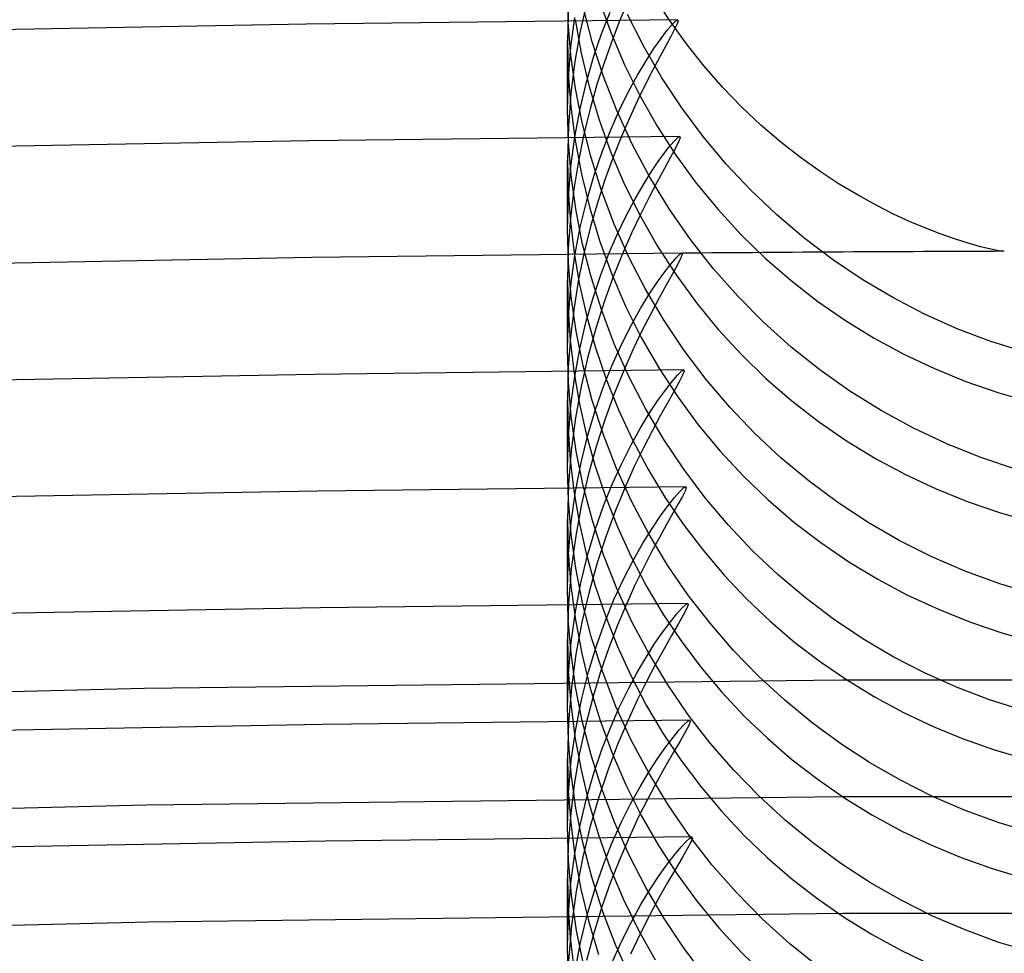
# Model space of a CAD drawing. Header units: millimetres. Extents: x -232 to 232, y -232 to 232.
# Tile 60 of 66: x -3.76 to -0.6, y 183.74 to 186.74. Entities that reach past the tile are written whole.
import ezdxf

# ---------------------------------------------------------------- set-up
doc = ezdxf.new("R2010")
doc.units = ezdxf.units.MM
doc.layers.add('HIDDEN', color=7, linetype='Continuous')
doc.layers.add('THICK', color=7, linetype='Continuous')

msp = doc.modelspace()

# ---------------------------------------------------------------- linework, layer by layer
at = {"layer": 'HIDDEN'}
for p, q in [((-1.9973, 186.7349), (-2, 186.8377)), ((-1.9384, 186.7981), (-1.9589, 186.7057)), ((-1.8981, 186.8047), (-1.8602, 186.7)), ((-1.6724, 186.7412), (-1.7238, 186.8213)), ((-1.9965, 186.7963), (-2, 186.6758)), ((-1.9209, 186.6723), (-1.9502, 186.7847)), ((-1.8905, 186.6979), (-1.8635, 186.7675)), ((-1.9888, 186.6295), (-1.9973, 186.7349)), ((-1.9891, 186.6555), (-1.9764, 186.7501)), ((-1.9758, 186.7433), (-1.9561, 186.6357)), ((-1.8315, 186.741), (-1.8569, 186.6767)), ((-1.7554, 186.6565), (-1.8078, 186.7594)), ((-1.6182, 186.6655), (-1.6724, 186.7412)), ((-1.6637, 186.7276), (-1.6524, 186.7389)), ((-1.6524, 186.7389), (-1.6459, 186.7428)), ((-1.9589, 186.7057), (-1.9759, 186.6086)), ((-1.6992, 186.6831), (-1.6795, 186.709)), ((-1.6795, 186.709), (-1.6637, 186.7276)), ((-2, 186.6758), (-1.9974, 186.5706)), ((-2, 186.4529), (-2, 186.6751)), ((-1.8847, 186.5608), (-1.9209, 186.6723)), ((-1.916, 186.6229), (-1.8905, 186.6979)), ((-1.8569, 186.6767), (-1.8816, 186.6078)), ((-1.8602, 186.7), (-1.8166, 186.5977)), ((-1.7223, 186.6503), (-1.6992, 186.6831)), ((-1.9972, 186.5564), (-1.9891, 186.6555)), ((-1.697, 186.5564), (-1.7554, 186.6565)), ((-1.7479, 186.6107), (-1.7223, 186.6503)), ((-1.5613, 186.594), (-1.6182, 186.6655)), ((-1.9741, 186.522), (-1.9888, 186.6295)), ((-1.9759, 186.6086), (-1.9888, 186.507)), ((-1.9561, 186.6357), (-1.9302, 186.528)), ((-1.9392, 186.5426), (-1.916, 186.6229)), ((-1.8816, 186.6078), (-1.9053, 186.5345)), ((-1.7753, 186.5646), (-1.7479, 186.6107)), ((-1.8166, 186.5977), (-1.7672, 186.4979)), ((-1.5023, 186.5267), (-1.5613, 186.594)), ((-2, 186.4534), (-1.9972, 186.5564)), ((-1.9974, 186.5706), (-1.9892, 186.4633)), ((-1.8418, 186.451), (-1.8847, 186.5608)), ((-1.8038, 186.5122), (-1.7753, 186.5646)), ((-1.6332, 186.4601), (-1.697, 186.5564)), ((-1.953, 186.4129), (-1.9741, 186.522)), ((-1.9595, 186.4572), (-1.9392, 186.5426)), ((-1.9302, 186.528), (-1.8983, 186.4212)), ((-1.9053, 186.5345), (-1.9274, 186.4568)), ((-1.4414, 186.4636), (-1.5023, 186.5267)), ((-1.9888, 186.507), (-1.9971, 186.4015)), ((-1.8327, 186.4536), (-1.8038, 186.5122)), ((-1.7672, 186.4979), (-1.7122, 186.4011)), ((-1.9972, 186.3497), (-2, 186.4534)), ((-1.9892, 186.4633), (-1.9751, 186.3551)), ((-1.9763, 186.3668), (-1.9595, 186.4572)), ((-1.9274, 186.4568), (-1.9475, 186.3749)), ((-1.8613, 186.3892), (-1.8327, 186.4536)), ((-1.7922, 186.3432), (-1.8418, 186.451)), ((-1.5642, 186.3677), (-1.6332, 186.4601)), ((-1.3789, 186.4047), (-1.4414, 186.4636)), ((-1.8983, 186.4212), (-1.8604, 186.3165)), ((-1.9971, 186.4015), (-2, 186.2923)), ((-1.9253, 186.3037), (-1.953, 186.4129)), ((-1.8888, 186.3191), (-1.8613, 186.3892)), ((-1.7122, 186.4011), (-1.6517, 186.3074)), ((-1.3154, 186.3501), (-1.3789, 186.4047)), ((-1.9891, 186.2717), (-1.9763, 186.3668)), ((-1.9751, 186.3551), (-1.955, 186.2464)), ((-1.9475, 186.3749), (-1.9651, 186.2889)), ((-1.8275, 186.366), (-1.8534, 186.3011)), ((-1.67, 186.3384), (-1.6558, 186.3546)), ((-1.6558, 186.3546), (-1.6455, 186.3645)), ((-1.6455, 186.3645), (-1.6396, 186.3678)), ((-1.4902, 186.2794), (-1.5642, 186.3677)), ((-1.9886, 186.2433), (-1.9972, 186.3497)), ((-1.7359, 186.2377), (-1.7922, 186.3432)), ((-1.6878, 186.316), (-1.67, 186.3384)), ((-1.252, 186.3005), (-1.3154, 186.3501)), ((-2, 186.2923), (-1.9978, 186.1943)), ((-1.891, 186.1948), (-1.9253, 186.3037)), ((-1.9147, 186.2434), (-1.8888, 186.3191)), ((-1.8534, 186.3011), (-1.8787, 186.2316)), ((-1.8604, 186.3165), (-1.8167, 186.214)), ((-1.7086, 186.2873), (-1.6878, 186.316)), ((-1.6517, 186.3074), (-1.5865, 186.218)), ((-1.1892, 186.2555), (-1.252, 186.3005)), ((-2, 186.0691), (-2, 186.2909)), ((-1.9972, 186.1722), (-1.9891, 186.2717)), ((-1.9651, 186.2889), (-1.9796, 186.199)), ((-1.732, 186.2526), (-1.7086, 186.2873)), ((-1.4115, 186.1956), (-1.4902, 186.2794)), ((-1.9737, 186.1353), (-1.9886, 186.2433)), ((-1.955, 186.2464), (-1.9286, 186.1379)), ((-1.9383, 186.1624), (-1.9147, 186.2434)), ((-1.8787, 186.2316), (-1.903, 186.1576)), ((-1.7574, 186.212), (-1.732, 186.2526)), ((-1.6735, 186.1355), (-1.7359, 186.2377)), ((-1.1274, 186.215), (-1.1892, 186.2555)), ((-1.9796, 186.199), (-1.9905, 186.1054)), ((-1.8167, 186.214), (-1.7672, 186.114)), ((-1.7842, 186.1655), (-1.7574, 186.212)), ((-1.5865, 186.218), (-1.5167, 186.1329)), ((-1.0671, 186.1789), (-1.1274, 186.215)), ((-2, 186.0693), (-1.9972, 186.1722)), ((-1.9978, 186.1943), (-1.9907, 186.0946)), ((-1.85, 186.0865), (-1.891, 186.1948)), ((-1.8117, 186.1133), (-1.7842, 186.1655)), ((-1.3282, 186.1163), (-1.4115, 186.1956)), ((-1.0088, 186.1468), (-1.0671, 186.1789)), ((-1.9524, 186.0264), (-1.9737, 186.1353)), ((-1.9589, 186.0763), (-1.9383, 186.1624)), ((-1.9286, 186.1379), (-1.8961, 186.0306)), ((-1.903, 186.1576), (-1.9256, 186.0791)), ((-1.6054, 186.0374), (-1.6735, 186.1355)), ((-0.9529, 186.1185), (-1.0088, 186.1468)), ((-1.9905, 186.1054), (-1.9975, 186.0085)), ((-1.8395, 186.0555), (-1.8117, 186.1133)), ((-1.7672, 186.114), (-1.7119, 186.0167)), ((-1.5167, 186.1329), (-1.4426, 186.0523)), ((-1.2408, 186.0419), (-1.3282, 186.1163)), ((-0.8997, 186.094), (-0.9529, 186.1185)), ((-1.9907, 186.0946), (-1.9785, 185.9935)), ((-1.976, 185.9852), (-1.9589, 186.0763)), ((-1.9256, 186.0791), (-1.9462, 185.9963)), ((-1.8026, 185.9804), (-1.85, 186.0865)), ((-0.8499, 186.0729), (-0.8997, 186.094)), ((-0.8031, 186.0548), (-0.8499, 186.0729)), ((-1.997, 185.9624), (-2, 186.0693)), ((-1.8669, 185.9921), (-1.8395, 186.0555)), ((-1.4426, 186.0523), (-1.3643, 185.9762)), ((-1.1494, 185.9726), (-1.2408, 186.0419)), ((-0.7573, 186.0388), (-0.8031, 186.0548)), ((-0.7138, 186.0251), (-0.7573, 186.0388)), ((-1.9975, 186.0085), (-2, 185.9084)), ((-1.9245, 185.917), (-1.9524, 186.0264)), ((-1.8961, 186.0306), (-1.8576, 185.9254)), ((-1.7119, 186.0167), (-1.6514, 185.923)), ((-1.5319, 185.9438), (-1.6054, 186.0374)), ((-0.6744, 186.0139), (-0.7138, 186.0251)), ((-0.6408, 186.0057), (-0.6744, 186.0139)), ((-1.989, 185.8894), (-1.976, 185.9852)), ((-1.9785, 185.9935), (-1.961, 185.8916)), ((-1.9462, 185.9963), (-1.9642, 185.9094)), ((-1.8932, 185.9234), (-1.8669, 185.9921)), ((-1.8235, 185.991), (-1.8533, 185.9168)), ((-1.7492, 185.8771), (-1.8026, 185.9804)), ((-1.6675, 185.9593), (-1.6514, 185.9778)), ((-1.6514, 185.9778), (-1.6399, 185.989)), ((-1.6399, 185.989), (-1.6333, 185.9928)), ((-1.3643, 185.9762), (-1.2822, 185.9048)), ((-0.6146, 186.0007), (-0.6408, 186.0057)), ((-0.5975, 185.999), (-0.6146, 186.0007)), ((-1.9879, 185.8531), (-1.997, 185.9624)), ((-1.6876, 185.9336), (-1.6675, 185.9593)), ((-1.4534, 185.8548), (-1.5319, 185.9438)), ((-1.0542, 185.9087), (-1.1494, 185.9726)), ((-1.8902, 185.8086), (-1.9245, 185.917)), ((-1.918, 185.8493), (-1.8932, 185.9234)), ((-1.8533, 185.9168), (-1.8822, 185.8369)), ((-1.8576, 185.9254), (-1.8133, 185.8225)), ((-1.7111, 185.9009), (-1.6876, 185.9336)), ((-1.6514, 185.923), (-1.586, 185.8334)), ((-2, 185.9084), (-1.9978, 185.8119)), ((-2, 185.6853), (-2, 185.9067)), ((-1.9972, 185.7891), (-1.989, 185.8894)), ((-1.9642, 185.9094), (-1.979, 185.8184)), ((-1.961, 185.8916), (-1.9381, 185.7898)), ((-1.7373, 185.8614), (-1.7111, 185.9009)), ((-1.2822, 185.9048), (-1.1965, 185.8382)), ((-0.9556, 185.8502), (-1.0542, 185.9087)), ((-1.9722, 185.7425), (-1.9879, 185.8531)), ((-1.9406, 185.7701), (-1.918, 185.8493)), ((-1.7654, 185.8152), (-1.7373, 185.8614)), ((-1.6899, 185.777), (-1.7492, 185.8771)), ((-1.3699, 185.7707), (-1.4534, 185.8548)), ((-0.8538, 185.7975), (-0.9556, 185.8502)), ((-1.979, 185.8184), (-1.9903, 185.7237)), ((-1.8822, 185.8369), (-1.9095, 185.7514)), ((-1.8133, 185.8225), (-1.7631, 185.7222)), ((-1.586, 185.8334), (-1.5159, 185.7481)), ((-1.1965, 185.8382), (-1.1074, 185.7766)), ((-2, 185.6855), (-1.9972, 185.7891)), ((-1.9978, 185.8119), (-1.991, 185.7137)), ((-1.9381, 185.7898), (-1.9096, 185.6886)), ((-1.8497, 185.7018), (-1.8902, 185.8086)), ((-1.7948, 185.7626), (-1.7654, 185.8152)), ((-0.7489, 185.7505), (-0.8538, 185.7975)), ((-1.9603, 185.686), (-1.9406, 185.7701)), ((-1.8247, 185.7037), (-1.7948, 185.7626)), ((-1.6249, 185.6803), (-1.6899, 185.777)), ((-1.2819, 185.6916), (-1.3699, 185.7707)), ((-1.1074, 185.7766), (-1.0151, 185.72)), ((-1.9903, 185.7237), (-1.9974, 185.6256)), ((-1.9498, 185.6309), (-1.9722, 185.7425)), ((-1.9095, 185.7514), (-1.9345, 185.6606)), ((-1.7631, 185.7222), (-1.7071, 185.6248)), ((-1.5159, 185.7481), (-1.4415, 185.6672)), ((-0.641, 185.7095), (-0.7489, 185.7505)), ((-1.991, 185.7137), (-1.9792, 185.6139)), ((-1.8543, 185.6387), (-1.8247, 185.7037)), ((-1.8028, 185.5969), (-1.8497, 185.7018)), ((-1.1895, 185.6179), (-1.2819, 185.6916)), ((-1.0151, 185.72), (-0.9198, 185.6684)), ((-0.5268, 185.6738), (-0.641, 185.7095)), ((-1.997, 185.5782), (-2, 185.6855)), ((-1.9767, 185.597), (-1.9603, 185.686)), ((-1.9345, 185.6606), (-1.9564, 185.5647)), ((-1.9096, 185.6886), (-1.8755, 185.588)), ((-1.5544, 185.5872), (-1.6249, 185.6803)), ((-1.4415, 185.6672), (-1.3628, 185.5909)), ((-0.9198, 185.6684), (-0.8218, 185.6221)), ((-1.9207, 185.5196), (-1.9498, 185.6309)), ((-1.883, 185.5676), (-1.8543, 185.6387)), ((-1.9974, 185.6256), (-2, 185.5242)), ((-1.9892, 185.5034), (-1.9767, 185.597)), ((-1.9792, 185.6139), (-1.9621, 185.5131)), ((-1.8194, 185.616), (-1.8497, 185.5417)), ((-1.7498, 185.4943), (-1.8028, 185.5969)), ((-1.7071, 185.6248), (-1.646, 185.5312)), ((-1.6641, 185.581), (-1.6466, 185.6013)), ((-1.6466, 185.6013), (-1.6339, 185.6137)), ((-1.6339, 185.6137), (-1.6268, 185.6179)), ((-1.0931, 185.5497), (-1.1895, 185.6179)), ((-0.8218, 185.6221), (-0.721, 185.5811)), ((-1.9878, 185.4685), (-1.997, 185.5782)), ((-1.9564, 185.5647), (-1.9746, 185.464)), ((-1.91, 185.4908), (-1.883, 185.5676)), ((-1.8755, 185.588), (-1.8361, 185.4894)), ((-1.6857, 185.5534), (-1.6641, 185.581)), ((-1.4787, 185.4983), (-1.5544, 185.5872)), ((-1.3628, 185.5909), (-1.2802, 185.5192)), ((-0.721, 185.5811), (-0.6149, 185.5444)), ((-1.8497, 185.5417), (-1.8791, 185.4614)), ((-1.7105, 185.5188), (-1.6857, 185.5534)), ((-0.993, 185.4873), (-1.0931, 185.5497)), ((-0.6149, 185.5444), (-0.5027, 185.5127)), ((-2, 185.5242), (-1.9978, 185.4277)), ((-2, 185.3015), (-2, 185.5225)), ((-1.9972, 185.4051), (-1.9892, 185.5034)), ((-1.9621, 185.5131), (-1.9397, 185.4124)), ((-1.8849, 185.4096), (-1.9207, 185.5196)), ((-1.7377, 185.4776), (-1.7105, 185.5188)), ((-1.646, 185.5312), (-1.5801, 185.4419)), ((-1.2802, 185.5192), (-1.1939, 185.4525)), ((-1.9347, 185.4084), (-1.91, 185.4908)), ((-1.8361, 185.4894), (-1.7916, 185.3934)), ((-1.7664, 185.4303), (-1.7377, 185.4776)), ((-1.691, 185.3947), (-1.7498, 185.4943)), ((-1.3983, 185.4141), (-1.4787, 185.4983)), ((-0.8893, 185.4308), (-0.993, 185.4873)), ((-1.9746, 185.464), (-1.9883, 185.3592)), ((-1.972, 185.3575), (-1.9878, 185.4685)), ((-1.8791, 185.4614), (-1.907, 185.3754)), ((-1.5801, 185.4419), (-1.5097, 185.357)), ((-1.1939, 185.4525), (-1.1042, 185.3906)), ((-1.9978, 185.4277), (-1.991, 185.3295)), ((-1.9564, 185.3205), (-1.9347, 185.4084)), ((-1.9397, 185.4124), (-1.9119, 185.3119)), ((-1.8427, 185.3011), (-1.8849, 185.4096)), ((-1.7959, 185.3772), (-1.7664, 185.4303)), ((-1.3135, 185.3348), (-1.3983, 185.4141)), ((-0.7824, 185.3805), (-0.8893, 185.4308)), ((-2, 185.3029), (-1.9972, 185.4051)), ((-1.907, 185.3754), (-1.9325, 185.284)), ((-1.8258, 185.3179), (-1.7959, 185.3772)), ((-1.7916, 185.3934), (-1.7421, 185.3001)), ((-1.6269, 185.2989), (-1.691, 185.3947)), ((-1.1042, 185.3906), (-1.0112, 185.3339)), ((-0.6725, 185.3365), (-0.7824, 185.3805)), ((-1.9883, 185.3592), (-1.997, 185.2507)), ((-1.9495, 185.2458), (-1.972, 185.3575)), ((-1.5097, 185.357), (-1.4348, 185.2765)), ((-1.991, 185.3295), (-1.9792, 185.2297)), ((-1.9744, 185.2273), (-1.9564, 185.3205)), ((-1.9119, 185.3119), (-1.8785, 185.2119)), ((-1.8554, 185.2527), (-1.8258, 185.3179)), ((-1.2245, 185.2606), (-1.3135, 185.3348)), ((-1.0112, 185.3339), (-0.9152, 185.2823)), ((-0.5582, 185.2986), (-0.6725, 185.3365)), ((-1.9972, 185.1984), (-2, 185.3029)), ((-1.9325, 185.284), (-1.955, 185.1872)), ((-1.7939, 185.1945), (-1.8427, 185.3011)), ((-1.7421, 185.3001), (-1.6877, 185.2098)), ((-1.5578, 185.2073), (-1.6269, 185.2989)), ((-0.9152, 185.2823), (-0.8164, 185.236)), ((-1.997, 185.2507), (-2, 185.1387)), ((-1.8839, 185.1815), (-1.8554, 185.2527)), ((-1.4348, 185.2765), (-1.3558, 185.2006)), ((-1.1315, 185.1917), (-1.2245, 185.2606)), ((-1.9882, 185.129), (-1.9744, 185.2273)), ((-1.9792, 185.2297), (-1.9621, 185.129)), ((-1.9202, 185.1342), (-1.9495, 185.2458)), ((-1.8152, 185.2411), (-1.8462, 185.166)), ((-1.6561, 185.2085), (-1.6393, 185.2275)), ((-1.6393, 185.2275), (-1.6271, 185.239)), ((-1.6271, 185.239), (-1.6203, 185.2429)), ((-0.8164, 185.236), (-0.7138, 185.1946)), ((-1.9885, 185.0907), (-1.9972, 185.1984)), ((-1.955, 185.1872), (-1.9737, 185.0855)), ((-1.8785, 185.2119), (-1.8397, 185.1138)), ((-1.7391, 185.0911), (-1.7939, 185.1945)), ((-1.6877, 185.2098), (-1.6286, 185.1226)), ((-1.677, 185.1823), (-1.6561, 185.2085)), ((-1.4839, 185.12), (-1.5578, 185.2073)), ((-1.3558, 185.2006), (-1.273, 185.1295)), ((-1.0349, 185.1282), (-1.1315, 185.1917)), ((-0.7138, 185.1946), (-0.6062, 185.1579)), ((-1.9109, 185.1046), (-1.8839, 185.1815)), ((-1.8462, 185.166), (-1.8763, 185.085)), ((-1.7014, 185.149), (-1.677, 185.1823)), ((-0.6062, 185.1579), (-0.4936, 185.1266)), ((-2, 185.1387), (-1.9973, 185.0323)), ((-2, 184.9177), (-2, 185.1383)), ((-1.9969, 185.0259), (-1.9882, 185.129)), ((-1.9621, 185.129), (-1.9397, 185.0283)), ((-1.8844, 185.0241), (-1.9202, 185.1342)), ((-1.7286, 185.1088), (-1.7014, 185.149)), ((-1.6286, 185.1226), (-1.5648, 185.0387)), ((-1.273, 185.1295), (-1.1866, 185.0633)), ((-0.9347, 185.0703), (-1.0349, 185.1282)), ((-1.9733, 184.981), (-1.9885, 185.0907)), ((-1.9354, 185.0222), (-1.9109, 185.1046)), ((-1.8397, 185.1138), (-1.7959, 185.0181)), ((-1.7577, 185.0618), (-1.7286, 185.1088)), ((-1.6787, 184.9914), (-1.7391, 185.0911)), ((-1.4055, 185.0371), (-1.4839, 185.12)), ((-1.9737, 185.0855), (-1.9878, 184.9793)), ((-1.8763, 185.085), (-1.9048, 184.9981)), ((-1.7881, 185.0084), (-1.7577, 185.0618)), ((-1.1866, 185.0633), (-1.0968, 185.002)), ((-0.8302, 185.0178), (-0.9347, 185.0703)), ((-1.9973, 185.0323), (-1.9889, 184.9244)), ((-1.9397, 185.0283), (-1.9119, 184.9278)), ((-1.5648, 185.0387), (-1.4967, 184.9585)), ((-1.3228, 184.9589), (-1.4055, 185.0371)), ((-2, 184.9187), (-1.9969, 185.0259)), ((-1.957, 184.9343), (-1.9354, 185.0222)), ((-1.9048, 184.9981), (-1.9309, 184.9057)), ((-1.842, 184.9156), (-1.8844, 185.0241)), ((-1.819, 184.9485), (-1.7881, 185.0084)), ((-1.7959, 185.0181), (-1.7471, 184.925)), ((-1.0968, 185.002), (-1.0039, 184.9459)), ((-0.7215, 184.9709), (-0.8302, 185.0178)), ((-1.9878, 184.9793), (-1.9968, 184.8691)), ((-1.9514, 184.8699), (-1.9733, 184.981)), ((-1.6131, 184.8957), (-1.6787, 184.9914)), ((-0.6086, 184.9301), (-0.7215, 184.9709)), ((-1.9748, 184.8414), (-1.957, 184.9343)), ((-1.8497, 184.8824), (-1.819, 184.9485)), ((-1.4967, 184.9585), (-1.4248, 184.8824)), ((-1.2361, 184.8856), (-1.3228, 184.9589)), ((-1.0039, 184.9459), (-0.908, 184.8949)), ((-1.9973, 184.8148), (-2, 184.9187)), ((-1.9889, 184.9244), (-1.9746, 184.8156)), ((-1.9309, 184.9057), (-1.954, 184.8079)), ((-1.9119, 184.9278), (-1.8785, 184.8279)), ((-1.7932, 184.8091), (-1.842, 184.9156)), ((-1.7471, 184.925), (-1.6934, 184.8347)), ((-0.4919, 184.8958), (-0.6086, 184.9301)), ((-1.9968, 184.8691), (-2, 184.7551)), ((-1.9225, 184.758), (-1.9514, 184.8699)), ((-1.8793, 184.8102), (-1.8497, 184.8824)), ((-1.5423, 184.8041), (-1.6131, 184.8957)), ((-1.4248, 184.8824), (-1.3491, 184.8106)), ((-1.1456, 184.8174), (-1.2361, 184.8856)), ((-0.908, 184.8949), (-0.8093, 184.8491)), ((-1.9883, 184.7437), (-1.9748, 184.8414)), ((-1.811, 184.8661), (-1.8395, 184.7983)), ((-1.6491, 184.8344), (-1.6325, 184.8529)), ((-1.6325, 184.8529), (-1.6205, 184.8642)), ((-1.6205, 184.8642), (-1.6137, 184.868)), ((-0.8093, 184.8491), (-0.7063, 184.808)), ((-1.9886, 184.7083), (-1.9973, 184.8148)), ((-1.9746, 184.8156), (-1.9543, 184.7069)), ((-1.954, 184.8079), (-1.9731, 184.705)), ((-1.9073, 184.732), (-1.8793, 184.8102)), ((-1.8785, 184.8279), (-1.8398, 184.7299)), ((-1.7383, 184.7056), (-1.7932, 184.8091)), ((-1.6934, 184.8347), (-1.6349, 184.7474)), ((-1.6931, 184.7777), (-1.6695, 184.8093)), ((-1.6695, 184.8093), (-1.6491, 184.8344)), ((-1.3491, 184.8106), (-1.2698, 184.743)), ((-1.0516, 184.7544), (-1.1456, 184.8174)), ((-0.7063, 184.808), (-0.5986, 184.7718)), ((-1.8395, 184.7983), (-1.8674, 184.7255)), ((-1.7191, 184.7401), (-1.6931, 184.7777)), ((-1.4668, 184.7169), (-1.5423, 184.8041)), ((-2, 184.7551), (-1.9975, 184.6515)), ((-2, 184.5338), (-2, 184.7541)), ((-1.997, 184.6413), (-1.9883, 184.7437)), ((-1.8868, 184.6469), (-1.9225, 184.758)), ((-1.6349, 184.7474), (-1.5716, 184.6633)), ((-1.2698, 184.743), (-1.1872, 184.6799)), ((-0.9543, 184.6969), (-1.0516, 184.7544)), ((-0.5986, 184.7718), (-0.4865, 184.7411)), ((-1.9328, 184.6481), (-1.9073, 184.732)), ((-1.8674, 184.7255), (-1.894, 184.6479)), ((-1.8398, 184.7299), (-1.796, 184.6344)), ((-1.7467, 184.6968), (-1.7191, 184.7401)), ((-1.3866, 184.6344), (-1.4668, 184.7169)), ((-1.9738, 184.6001), (-1.9886, 184.7083)), ((-1.9731, 184.705), (-1.9875, 184.5977)), ((-1.9543, 184.7069), (-1.9279, 184.5989)), ((-1.7753, 184.6482), (-1.7467, 184.6968)), ((-1.6779, 184.606), (-1.7383, 184.7056)), ((-1.1872, 184.6799), (-1.1015, 184.6212)), ((-0.854, 184.6449), (-0.9543, 184.6969)), ((-1.9975, 184.6515), (-1.9896, 184.5463)), ((-1.9552, 184.5588), (-1.9328, 184.6481)), ((-1.894, 184.6479), (-1.9189, 184.5657)), ((-1.8045, 184.594), (-1.7753, 184.6482)), ((-1.5716, 184.6633), (-1.5041, 184.5828)), ((-1.1197, 184.6216), (-3.359, 184.5944)), ((-2, 184.5348), (-1.997, 184.6413)), ((-1.8444, 184.5372), (-1.8868, 184.6469)), ((-1.796, 184.6344), (-1.7473, 184.5414)), ((-1.3024, 184.5568), (-1.3866, 184.6344)), ((1.1197, 184.6216), (-1.1197, 184.6216)), ((-1.1015, 184.6212), (-1.0126, 184.567)), ((-0.7508, 184.5986), (-0.854, 184.6449)), ((-3.359, 184.5944), (-5.5978, 184.5401)), ((-1.9875, 184.5977), (-1.9967, 184.4862)), ((-1.9524, 184.4908), (-1.9738, 184.6001)), ((-1.9279, 184.5989), (-1.8953, 184.4919)), ((-1.8337, 184.5342), (-1.8045, 184.594)), ((-1.6122, 184.5103), (-1.6779, 184.606)), ((-0.6449, 184.5581), (-0.7508, 184.5986)), ((-1.9737, 184.4641), (-1.9552, 184.5588)), ((-1.9189, 184.5657), (-1.9415, 184.479)), ((-1.5041, 184.5828), (-1.4325, 184.5064)), ((-1.2142, 184.4843), (-1.3024, 184.5568)), ((-1.0126, 184.567), (-0.9208, 184.5175)), ((-0.5331, 184.5227), (-0.6449, 184.5581)), ((-1.9972, 184.4292), (-2, 184.5348)), ((-1.9896, 184.5463), (-1.976, 184.4398)), ((-1.8624, 184.4689), (-1.8337, 184.5342)), ((-1.7952, 184.4292), (-1.8444, 184.5372)), ((-1.7473, 184.5414), (-1.6936, 184.4511)), ((-1.9245, 184.3811), (-1.9524, 184.4908)), ((-1.8953, 184.4919), (-1.8568, 184.3871)), ((-1.8067, 184.4911), (-1.8392, 184.4145)), ((-1.625, 184.4789), (-1.6136, 184.4895)), ((-1.6136, 184.4895), (-1.607, 184.493)), ((-1.5414, 184.4189), (-1.6122, 184.5103)), ((-1.4325, 184.5064), (-1.3572, 184.434)), ((-0.9208, 184.5175), (-0.8262, 184.4727)), ((-1.9967, 184.4862), (-2, 184.3708)), ((-1.9878, 184.3643), (-1.9737, 184.4641)), ((-1.9415, 184.479), (-1.9612, 184.3879)), ((-1.8899, 184.3983), (-1.8624, 184.4689)), ((-1.6609, 184.4377), (-1.641, 184.4616)), ((-1.641, 184.4616), (-1.625, 184.4789)), ((-1.1224, 184.417), (-1.2142, 184.4843)), ((-0.8262, 184.4727), (-0.7291, 184.4328)), ((-1.9882, 184.3208), (-1.9972, 184.4292)), ((-1.976, 184.4398), (-1.9565, 184.3332)), ((-1.7393, 184.3234), (-1.7952, 184.4292)), ((-1.6936, 184.4511), (-1.6351, 184.3638)), ((-1.6841, 184.4073), (-1.6609, 184.4377)), ((-1.3572, 184.434), (-1.2782, 184.3659)), ((-0.7291, 184.4328), (-0.6295, 184.3978)), ((-1.9156, 184.3224), (-1.8899, 184.3983)), ((-1.8392, 184.4145), (-1.8707, 184.3317)), ((-1.71, 184.3707), (-1.6841, 184.4073)), ((-1.4659, 184.3319), (-1.5414, 184.4189)), ((-1.0272, 184.3551), (-1.1224, 184.417)), ((-0.6295, 184.3978), (-0.5277, 184.3679)), ((-2, 184.3708), (-1.9975, 184.2676)), ((-2, 184.15), (-2, 184.3699)), ((-1.9968, 184.2597), (-1.9878, 184.3643)), ((-1.9612, 184.3879), (-1.9774, 184.2928)), ((-1.8901, 184.2724), (-1.9245, 184.3811)), ((-1.8568, 184.3871), (-1.8127, 184.2852)), ((-1.7379, 184.3279), (-1.71, 184.3707)), ((-1.6351, 184.3638), (-1.5718, 184.2796)), ((-1.2782, 184.3659), (-1.1957, 184.3022)), ((-1.9565, 184.3332), (-1.9312, 184.227)), ((-1.8707, 184.3317), (-1.9006, 184.243)), ((-1.3858, 184.2495), (-1.4659, 184.3319)), ((-0.9289, 184.2988), (-1.0272, 184.3551)), ((-1.9728, 184.2107), (-1.9882, 184.3208)), ((-1.939, 184.2415), (-1.9156, 184.3224)), ((-1.7672, 184.2791), (-1.7379, 184.3279)), ((-1.6773, 184.2211), (-1.7393, 184.3234)), ((-1.1957, 184.3022), (-1.1099, 184.2428)), ((-1.9774, 184.2928), (-1.9896, 184.1942)), ((-1.8493, 184.1649), (-1.8901, 184.2724)), ((-1.8127, 184.2852), (-1.7632, 184.1864)), ((-1.7973, 184.2245), (-1.7672, 184.2791)), ((-1.5718, 184.2796), (-1.5044, 184.1992)), ((-0.8278, 184.2482), (-0.9289, 184.2988)), ((-1.1174, 184.2466), (-3.3522, 184.2195)), ((-2, 184.151), (-1.9968, 184.2597)), ((-1.9975, 184.2676), (-1.9896, 184.1628)), ((-1.9594, 184.1556), (-1.939, 184.2415)), ((-1.9006, 184.243), (-1.9279, 184.1485)), ((-1.3016, 184.172), (-1.3858, 184.2495)), ((1.1174, 184.2466), (-1.1174, 184.2466)), ((-1.1099, 184.2428), (-1.0209, 184.188)), ((-0.7233, 184.2032), (-0.8278, 184.2482)), ((-3.3522, 184.2195), (-5.5864, 184.1653)), ((-1.9508, 184.0997), (-1.9728, 184.2107)), ((-1.9312, 184.227), (-1.8998, 184.1214)), ((-1.8275, 184.164), (-1.7973, 184.2245)), ((-1.6096, 184.1227), (-1.6773, 184.2211)), ((-1.9896, 184.1942), (-1.9973, 184.0921)), ((-1.7632, 184.1864), (-1.7083, 184.0908)), ((-1.5044, 184.1992), (-1.4329, 184.1228)), ((-1.0209, 184.188), (-0.9289, 184.1378)), ((-0.6139, 184.1633), (-0.7233, 184.2032)), ((-1.997, 184.0423), (-2, 184.151)), ((-1.9896, 184.1628), (-1.9761, 184.0568)), ((-1.9763, 184.0651), (-1.9594, 184.1556)), ((-1.9279, 184.1485), (-1.952, 184.0485)), ((-1.8572, 184.0978), (-1.8275, 184.164)), ((-1.802, 184.0591), (-1.8493, 184.1649)), ((-1.2136, 184.0996), (-1.3016, 184.172)), ((-0.4995, 184.1292), (-0.6139, 184.1633)), ((-1.8998, 184.1214), (-1.8626, 184.0178)), ((-1.8024, 184.1161), (-1.8322, 184.047)), ((-1.6186, 184.1038), (-1.6069, 184.1145)), ((-1.5363, 184.0286), (-1.6096, 184.1227)), ((-1.6069, 184.1145), (-1.6003, 184.118)), ((-1.4329, 184.1228), (-1.3576, 184.0505)), ((-0.9289, 184.1378), (-0.8339, 184.0923)), ((-1.9973, 184.0921), (-2, 183.9868)), ((-1.922, 183.9883), (-1.9508, 184.0997)), ((-1.8857, 184.0261), (-1.8572, 184.0978)), ((-1.7083, 184.0908), (-1.6484, 183.9987)), ((-1.6553, 184.062), (-1.6349, 184.0863)), ((-1.6349, 184.0863), (-1.6186, 184.1038)), ((-1.1219, 184.0325), (-1.2136, 184.0996)), ((-0.8339, 184.0923), (-0.7363, 184.0517)), ((-1.989, 183.9701), (-1.9763, 184.0651)), ((-1.9761, 184.0568), (-1.9569, 183.9507)), ((-1.952, 184.0485), (-1.9719, 183.9434)), ((-1.8322, 184.047), (-1.8614, 183.9726)), ((-1.7486, 183.9559), (-1.802, 184.0591)), ((-1.6791, 184.0311), (-1.6553, 184.062)), ((-1.3576, 184.0505), (-1.2786, 183.9825)), ((-0.7363, 184.0517), (-0.636, 184.0161)), ((-1.9875, 183.9309), (-1.997, 184.0423)), ((-1.9124, 183.949), (-1.8857, 184.0261)), ((-1.8626, 184.0178), (-1.8199, 183.9167)), ((-1.7057, 183.9939), (-1.6791, 184.0311)), ((-1.4578, 183.939), (-1.5363, 184.0286)), ((-1.0269, 183.9707), (-1.1219, 184.0325)), ((-0.636, 184.0161), (-0.5335, 183.9857)), ((-2, 183.9868), (-1.9979, 183.8911)), ((-2, 183.7663), (-2, 183.9859)), ((-1.8864, 183.8778), (-1.922, 183.9883)), ((-1.7343, 183.9504), (-1.7057, 183.9939)), ((-1.6484, 183.9987), (-1.5834, 183.9104)), ((-1.9971, 183.8707), (-1.989, 183.9701)), ((-1.8614, 183.9726), (-1.8893, 183.8934)), ((-1.6895, 183.8561), (-1.7486, 183.9559)), ((-1.2786, 183.9825), (-1.1962, 183.9187)), ((-0.9288, 183.9145), (-1.0269, 183.9707)), ((-1.9713, 183.8179), (-1.9875, 183.9309)), ((-1.9719, 183.9434), (-1.987, 183.8337)), ((-1.9569, 183.9507), (-1.9317, 183.845)), ((-1.9366, 183.8667), (-1.9124, 183.949)), ((-1.7643, 183.901), (-1.7343, 183.9504)), ((-1.3742, 183.8541), (-1.4578, 183.939)), ((-1.9979, 183.8911), (-1.9911, 183.794)), ((-1.8893, 183.8934), (-1.9154, 183.8093)), ((-1.8199, 183.9167), (-1.7718, 183.8186)), ((-1.7949, 183.8457), (-1.7643, 183.901)), ((-1.5834, 183.9104), (-1.5141, 183.8264)), ((-1.1962, 183.9187), (-1.1104, 183.8593)), ((-0.8278, 183.864), (-0.9288, 183.9145)), ((-1.1152, 183.8716), (-3.3453, 183.8446)), ((-2, 183.7675), (-1.9971, 183.8707)), ((-1.9578, 183.7793), (-1.9366, 183.8667)), ((-1.8444, 183.7691), (-1.8864, 183.8778)), ((1.1152, 183.8716), (-1.1152, 183.8716)), ((-1.1104, 183.8593), (-1.0214, 183.8045)), ((-0.7237, 183.8191), (-0.8278, 183.864)), ((-3.3453, 183.8446), (-5.575, 183.7905)), ((-1.987, 183.8337), (-1.9966, 183.72)), ((-1.9317, 183.845), (-1.9006, 183.7399)), ((-1.8256, 183.7847), (-1.7949, 183.8457)), ((-1.6251, 183.7601), (-1.6895, 183.8561)), ((-1.5141, 183.8264), (-1.4408, 183.7469)), ((-1.2858, 183.7742), (-1.3742, 183.8541)), ((-1.9911, 183.794), (-1.9795, 183.6956)), ((-1.948, 183.7038), (-1.9713, 183.8179)), ((-1.9154, 183.8093), (-1.939, 183.7207)), ((-1.7718, 183.8186), (-1.7184, 183.7234)), ((-1.0214, 183.8045), (-0.9294, 183.7542)), ((-0.6146, 183.7793), (-0.7237, 183.8191)), ((-1.9972, 183.6628), (-2, 183.7675)), ((-1.9753, 183.6871), (-1.9578, 183.7793)), ((-1.8557, 183.718), (-1.8256, 183.7847)), ((-1.7959, 183.6626), (-1.8444, 183.7691)), ((-1.193, 183.6996), (-1.2858, 183.7742)), ((-0.5005, 183.7452), (-0.6146, 183.7793)), ((-1.5555, 183.668), (-1.6251, 183.7601)), ((-1.4408, 183.7469), (-1.3636, 183.6721)), ((-0.9294, 183.7542), (-0.8344, 183.7087))]:
    msp.add_line(p, q, dxfattribs=at)
msp.add_arc((0, 0), 186, 90.184073, 90.503096, dxfattribs=at)
at = {"layer": 'THICK'}
for p, q in [((-1.8054, 186.8022), (-1.8315, 186.741)), ((-1.6447, 186.7394), (-1.648, 186.7293)), ((-1.6459, 186.7428), (-1.6447, 186.7394)), ((-1.6559, 186.7125), (-1.6683, 186.6889)), ((-1.648, 186.7293), (-1.6559, 186.7125)), ((-1.6683, 186.6889), (-1.6844, 186.6591)), ((-1.6844, 186.6591), (-1.7037, 186.6234)), ((-1.7037, 186.6234), (-1.7257, 186.582)), ((-1.7257, 186.582), (-1.7496, 186.5354)), ((-1.7496, 186.5354), (-1.775, 186.4836)), ((-1.775, 186.4836), (-1.8011, 186.4272)), ((-1.8011, 186.4272), (-1.8275, 186.366)), ((-1.6385, 186.3636), (-1.6433, 186.3509)), ((-1.6396, 186.3678), (-1.6385, 186.3636)), ((-1.6537, 186.33), (-1.6692, 186.3011)), ((-1.6433, 186.3509), (-1.6537, 186.33)), ((-1.6692, 186.3011), (-1.689, 186.265)), ((-1.689, 186.265), (-1.7123, 186.2221)), ((-1.7123, 186.2221), (-1.7382, 186.1728)), ((-1.7382, 186.1728), (-1.7659, 186.1176)), ((-1.7659, 186.1176), (-1.7945, 186.057)), ((-1.7945, 186.057), (-1.8235, 185.991)), ((-1.6369, 185.9761), (-1.6473, 185.9553)), ((-1.6321, 185.9887), (-1.6369, 185.9761)), ((-1.6333, 185.9928), (-1.6321, 185.9887)), ((-1.6473, 185.9553), (-1.663, 185.9266)), ((-1.663, 185.9266), (-1.683, 185.8906)), ((-1.683, 185.8906), (-1.7065, 185.8477)), ((-1.7065, 185.8477), (-1.7327, 185.7984)), ((-1.7327, 185.7984), (-1.7608, 185.7431)), ((-1.7608, 185.7431), (-1.7899, 185.6823)), ((-1.7899, 185.6823), (-1.8194, 185.616)), ((-1.6305, 185.6011), (-1.6411, 185.5803)), ((-1.6257, 185.6137), (-1.6305, 185.6011)), ((-1.6268, 185.6179), (-1.6257, 185.6137)), ((-1.6411, 185.5803), (-1.6569, 185.5515)), ((-1.6569, 185.5515), (-1.6772, 185.5155)), ((-1.6772, 185.5155), (-1.701, 185.4726)), ((-1.701, 185.4726), (-1.7275, 185.4233)), ((-1.7275, 185.4233), (-1.756, 185.368)), ((-1.756, 185.368), (-1.7854, 185.3073)), ((-1.7854, 185.3073), (-1.8152, 185.2411)), ((-1.6227, 185.2291), (-1.6312, 185.2118)), ((-1.619, 185.2395), (-1.6227, 185.2291)), ((-1.6203, 185.2429), (-1.619, 185.2395)), ((-1.6444, 185.1878), (-1.6615, 185.1577)), ((-1.6312, 185.2118), (-1.6444, 185.1878)), ((-1.6615, 185.1577), (-1.6819, 185.1217)), ((-1.6819, 185.1217), (-1.7049, 185.0803)), ((-1.7049, 185.0803), (-1.73, 185.0338)), ((-1.73, 185.0338), (-1.7564, 184.9824)), ((-1.7564, 184.9824), (-1.7835, 184.9266)), ((-1.7835, 184.9266), (-1.811, 184.8661)), ((-1.6175, 184.851), (-1.6285, 184.83)), ((-1.6125, 184.8637), (-1.6175, 184.851)), ((-1.6137, 184.868), (-1.6125, 184.8637)), ((-1.6285, 184.83), (-1.6448, 184.8011)), ((-1.6448, 184.8011), (-1.6656, 184.7649)), ((-1.6656, 184.7649), (-1.6901, 184.722)), ((-1.6901, 184.722), (-1.7172, 184.6727)), ((-1.7172, 184.6727), (-1.7462, 184.6176)), ((-1.7462, 184.6176), (-1.7763, 184.5571)), ((-1.7763, 184.5571), (-1.8067, 184.4911)), ((-1.607, 184.493), (-1.6058, 184.4888)), ((-1.6109, 184.4761), (-1.622, 184.455)), ((-1.6058, 184.4888), (-1.6109, 184.4761)), ((-1.6386, 184.4261), (-1.6596, 184.3899)), ((-1.622, 184.455), (-1.6386, 184.4261)), ((-1.6596, 184.3899), (-1.6843, 184.3469)), ((-1.6843, 184.3469), (-1.7118, 184.2976)), ((-1.7118, 184.2976), (-1.7412, 184.2426)), ((-1.7412, 184.2426), (-1.7715, 184.1821)), ((-1.7715, 184.1821), (-1.8024, 184.1161)), ((-1.599, 184.1138), (-1.6042, 184.1011)), ((-1.6003, 184.118), (-1.599, 184.1138)), ((-1.6154, 184.08), (-1.6322, 184.0511)), ((-1.6042, 184.1011), (-1.6154, 184.08)), ((-1.6322, 184.0511), (-1.6535, 184.0149)), ((-1.6535, 184.0149), (-1.6785, 183.972)), ((-1.6785, 183.972), (-1.7063, 183.9227)), ((-1.7063, 183.9227), (-1.736, 183.8676)), ((-1.736, 183.8676), (-1.7667, 183.8072)), ((-1.7667, 183.8072), (-1.798, 183.7412))]:
    msp.add_line(p, q, dxfattribs=at)
for radius, start, end in [(190, 90.602275, 179.397727), (188.625, 90.509226, 179.490775), (188.25, 90.508424, 179.491577), (187.875, 90.507565, 179.492437), (187.5, 90.506762, 179.493239), (187.125, 90.505903, 179.494098), (186.75, 90.504986, 179.495015), (186.375, 90.50407, 179.495932), (186, 90.503096, 179.496848), (185.625, 90.502121, 179.497822), (185.25, 90.501147, 179.498854), (184.875, 90.500116, 179.499885), (184.5, 90.499085, 179.500916), (184.125, 90.497996, 179.502005)]:
    msp.add_arc((0, 0), radius, start, end, dxfattribs=at)

doc.saveas('drawing.dxf')
